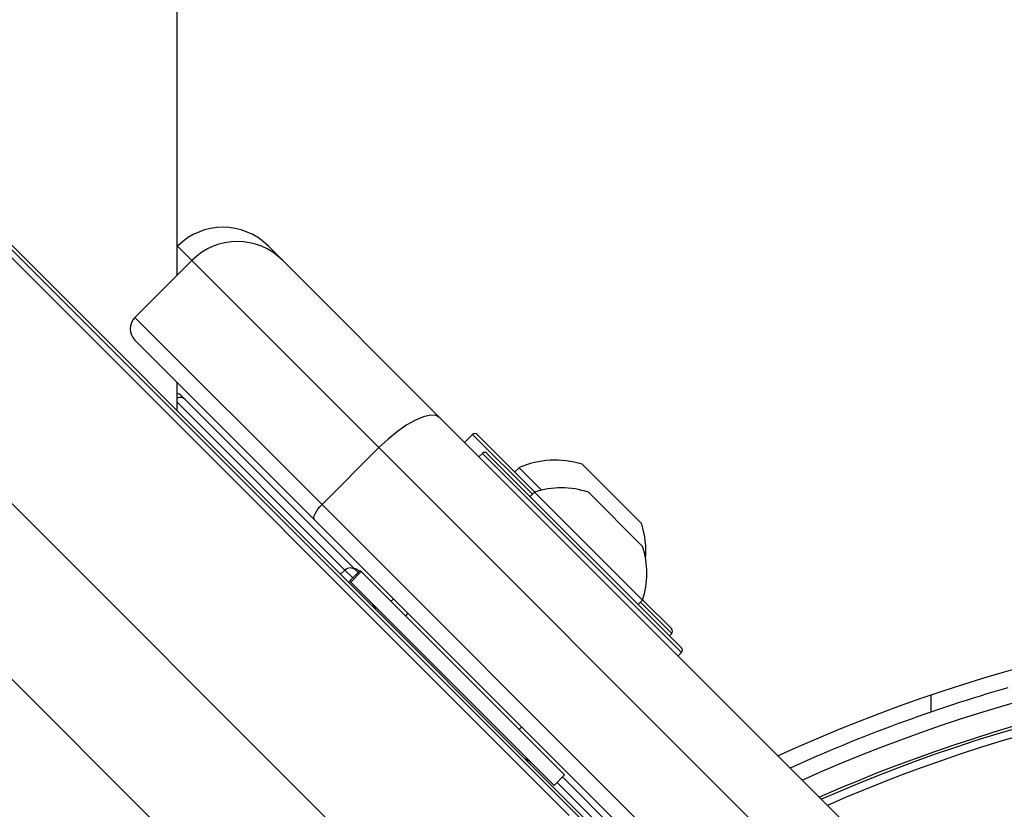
# Model space of a CAD drawing. Header units: millimetres. Extents: x 20 to 22981, y 40 to 19992.
# Tile 81 of 158: x 6601 to 6723, y 14873 to 14971. Entities that reach past the tile are written whole.
import ezdxf

# ---------------------------------------------------------------- set-up
doc = ezdxf.new("R2010")
doc.units = ezdxf.units.MM
doc.header["$LTSCALE"] = 2

msp = doc.modelspace()

# ---------------------------------------------------------------- linework, layer by layer
at = {"color": 8, "linetype": 'Continuous', "lineweight": 25}
for p, q in [((6669.32, 14871.93), (5407.43, 16133.82)), ((6653.54, 14857.17), (5389.71, 16121)), ((6622.39, 14940.92), (6620.61, 14942.71)), ((6620.57, 14923.31), (6641.43, 14902.44)), ((6657.38, 14919.23), (6657.31, 14919.3)), ((6664.75, 14911.86), (6657.38, 14919.23)), ((6683.28, 14892.2), (6658.53, 14916.95)), ((6641.43, 14902.44), (6640.87, 14901.94)), ((6641.43, 14902.44), (6642.41, 14901.47)), ((6682.06, 14894.55), (6678.19, 14898.43)), ((6645.48, 14843.38), (6596.13, 14892.73)), ((6714.34, 14884.8), (6714.34, 14886.91)), ((6667.83, 14876.05), (6682.63, 14861.25))]:
    msp.add_line(p, q, dxfattribs=at)
at = {"color": 7, "linetype": 'Continuous', "lineweight": 25}
for p, q in [((6672.28, 14869.98), (5627.81, 15914.45)), ((6675.26, 14867.56), (6396.44, 15146.37)), ((6620.57, 14942.67), (6620.61, 14942.71)), ((6631.92, 14942.71), (6633.71, 14940.92)), ((6615.32, 14933.85), (6622.39, 14940.92)), ((6645.66, 14917.66), (6622.39, 14940.92)), ((6633.71, 14940.92), (6653.25, 14921.38)), ((6615.32, 14933.85), (6638.59, 14910.59)), ((6637.66, 14908.69), (6615.32, 14931.02)), ((6620.57, 14922.24), (6620.57, 14925.78)), ((6621.59, 14923.63), (6621.11, 14924.11)), ((6642.76, 14902.46), (6621.59, 14923.63)), ((6653.25, 14921.38), (6713.22, 14861.41)), ((6657.31, 14919.3), (6656.32, 14918.31)), ((6657.87, 14919.3), (6657.95, 14919.23)), ((6657.95, 14919.23), (6665.05, 14912.13)), ((6638.59, 14910.59), (6645.66, 14917.66)), ((6705.63, 14857.69), (6645.66, 14917.66)), ((6658.53, 14916.95), (6658.1, 14916.53)), ((6659.09, 14916.95), (6683.28, 14892.77)), ((6663.08, 14915.17), (6662.54, 14914.64)), ((6663.08, 14915.17), (6665.89, 14912.37)), ((6670.92, 14915.59), (6678.35, 14908.17)), ((6665, 14912.12), (6664.47, 14911.58)), ((6665, 14912.12), (6678.44, 14898.68)), ((6671.72, 14912.11), (6678.43, 14905.39)), ((6638.59, 14910.59), (6698.56, 14850.62)), ((6697.63, 14848.72), (6637.66, 14908.69)), ((6643.33, 14902.39), (6642.02, 14901.08)), ((6642.15, 14900.95), (6643.46, 14902.25)), ((6643.08, 14902.14), (6642.76, 14902.46)), ((6643.22, 14902.28), (6643.15, 14902.35)), ((6643.46, 14902.25), (6643.33, 14902.39)), ((6643.46, 14902.25), (6668.75, 14876.97)), ((6642.02, 14901.08), (6642.15, 14900.95)), ((6642.15, 14900.95), (6667.44, 14875.66)), ((6647.48, 14898.87), (6647.16, 14898.55)), ((6647.48, 14898.87), (6647.16, 14898.55)), ((6677.9, 14898.14), (6678.44, 14898.68)), ((6678.45, 14898.72), (6682.06, 14895.12)), ((6645.02, 14897.98), (6645.2, 14897.73)), ((6649.26, 14897.08), (6648.95, 14896.77)), ((6649.26, 14897.08), (6648.95, 14896.77)), ((6681.77, 14894.27), (6682.06, 14894.55)), ((6682.85, 14891.78), (6683.28, 14892.2)), ((6663.09, 14882.62), (6663.41, 14882.94)), ((6663.09, 14882.62), (6663.41, 14882.94)), ((6667.44, 14875.66), (6668.75, 14876.97)), ((6682.59, 14862.63), (6668.5, 14876.72))]:
    msp.add_line(p, q, dxfattribs=at)
at = {"color": 7, "linetype": 'Continuous', "lineweight": 25, "flags": 128}
for points in [[(6620.57, 14939.1), (6620.54, 15512.45), (6620.51, 16141.82), (6620.49, 16782.42), (6620.49, 17423.01)], [(6653.25, 14921.38), (6652.76, 14921.65), (6652.08, 14921.69), (6651.22, 14921.5), (6650.22, 14921.09), (6649.13, 14920.48), (6647.97, 14919.68), (6646.8, 14918.73), (6645.66, 14917.66)], [(6637.66, 14908.69), (6637.59, 14908.81), (6637.58, 14908.98), (6637.63, 14909.2), (6637.73, 14909.45), (6637.88, 14909.72), (6638.08, 14910.01), (6638.32, 14910.3), (6638.59, 14910.59)], [(6645.05, 14898), (6645.22, 14897.7), (6645.23, 14897.66)]]:
    msp.add_lwpolyline(points, dxfattribs=at)
at = {"color": 7, "linetype": 'Continuous', "lineweight": 25}
for centre, radius, start, end in [((6626.27, 14937.05), 8, 45, 135), ((6628.05, 14935.27), 8, 45, 135), ((6616.74, 14932.44), 2, 135, 225), ((6620.4, 14923.4), 1, 45, 79.8691), ((6657.59, 14919.02), 0.4, 45, 135), ((6658.81, 14916.67), 0.4, 45, 135), ((6667.56, 14904.81), 11.29, 72.7009, 113.3898), ((6668.35, 14902.03), 10.63, 71.5409, 108.3384), ((6667.56, 14904.81), 11.29, 355.2595, 17.2991), ((6668.35, 14902.03), 10.63, 341.6616, 18.4591), ((6642.1, 14901.75), 0.962, 47.0513, 134.186), ((6642.44, 14901.64), 1, 45, 81.8699), ((6779.29, 14695.64), 202, 65.4268, 114.5732), ((6681.77, 14894.84), 0.4, 315, 45), ((6682.99, 14892.49), 0.4, 315, 45), ((6779.29, 14695.64), 198, 65.8585, 114.1415), ((6779.29, 14695.64), 195.2, 66.1724, 113.8276), ((6779.29, 14695.64), 200, 106.0906, 114.3597), ((6663.19, 14877.07), 2, 45, 70.8419)]:
    msp.add_arc(centre, radius, start, end, dxfattribs=at)
at = {"color": 8, "linetype": 'Continuous', "lineweight": 25}
for centre, radius, start, end in [((6620.94, 14922.95), 0.939, 46.5188, 113.493), ((6779.29, 14695.64), 195.2, 66.1724, 113.8276), ((6779.29, 14695.64), 194.87, 66.2097, 113.7903), ((6779.29, 14695.64), 193.87, 66.3244, 113.6756)]:
    msp.add_arc(centre, radius, start, end, dxfattribs=at)
at = {"color": 7, "linetype": 'Continuous', "lineweight": 25}
msp.add_open_spline([(6645.27, 14897.55), (6645.24, 14897.64), (6645.16, 14897.91), (6644.97, 14898.11), (6644.85, 14898.24)], degree=3, knots=[0, 0, 0, 0, 0.352331, 1, 1, 1, 1], dxfattribs=at)

doc.saveas('drawing.dxf')
